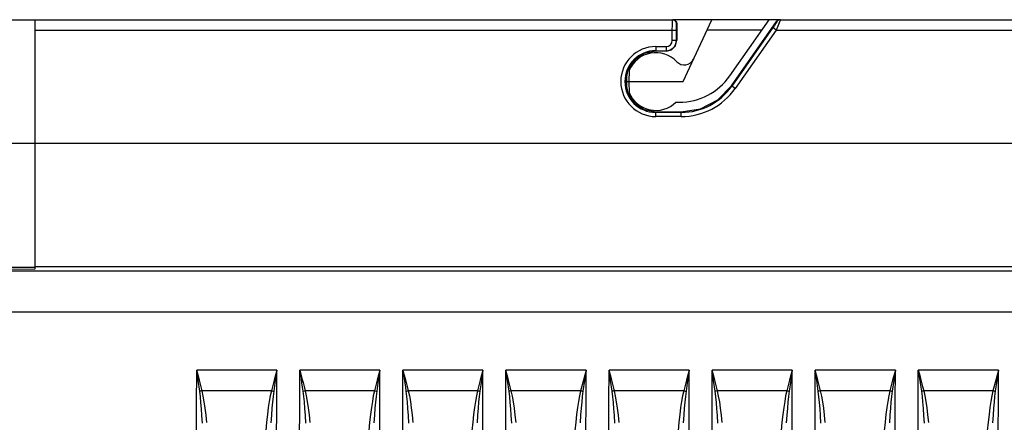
# Model space of a CAD drawing. Header units: millimetres. Extents: x 0 to 500, y 0 to 550.
# Tile 19 of 50: x 50 to 98, y 327 to 347. Entities that reach past the tile are written whole.
import ezdxf

# ---------------------------------------------------------------- set-up
doc = ezdxf.new("R2010")
doc.units = ezdxf.units.MM
doc.header["$LTSCALE"] = 35.851852
doc.layers.get('0').update_dxf_attribs({"linetype": 'CONTINUOUS'})

msp = doc.modelspace()

# ---------------------------------------------------------------- linework, layer by layer
at = {"color": 7, "linetype": 'CONTINUOUS'}
for p, q in [((16.025, 346.804), (81.933, 346.804)), ((51.025, 334.712), (51.025, 346.804)), ((81.929, 346.552), (81.931, 346.739)), ((81.931, 346.739), (81.933, 346.804)), ((81.933, 346.804), (82.033, 346.778)), ((81.95, 346.804), (82.05, 346.777)), ((87.149, 346.804), (81.95, 346.804)), ((82.033, 346.778), (82.106, 346.704)), ((82.05, 346.777), (82.123, 346.704)), ((82.449, 343.804), (83.848, 346.804)), ((84.72, 344.084), (86.625, 346.804)), ((84.798, 343.599), (86.985, 346.719)), ((86.985, 346.719), (87.018, 346.756)), ((86.985, 346.719), (87.005, 346.719)), ((87.005, 346.719), (86.992, 346.697)), ((87.05, 346.765), (87.005, 346.719)), ((87.018, 346.756), (87.045, 346.804)), ((87.045, 346.804), (87.1, 346.798)), ((87.106, 346.794), (87.05, 346.765)), ((87.169, 346.804), (87.106, 346.794)), ((87.156, 346.767), (87.111, 346.655)), ((87.169, 346.804), (87.156, 346.767)), ((87.169, 346.804), (118.683, 346.804)), ((51.025, 346.304), (82.128, 346.304)), ((81.928, 346.304), (81.929, 346.552)), ((81.928, 345.804), (81.928, 346.304)), ((82.106, 346.704), (82.133, 346.604)), ((82.123, 346.704), (82.15, 346.604)), ((82.128, 346.304), (82.129, 346.453)), ((82.128, 345.804), (82.128, 346.304)), ((82.129, 346.453), (82.131, 346.565)), ((82.131, 346.565), (82.133, 346.604)), ((82.133, 346.604), (82.15, 346.604)), ((82.15, 346.604), (82.15, 345.804)), ((86.268, 346.296), (83.61, 346.296)), ((86.802, 346.419), (84.818, 343.586)), ((86.965, 346.304), (84.981, 343.471)), ((86.879, 346.53), (86.802, 346.419)), ((86.965, 346.304), (86.802, 346.419)), ((86.947, 346.63), (86.879, 346.53)), ((86.992, 346.697), (86.947, 346.63)), ((87.043, 346.49), (86.965, 346.304)), ((86.965, 346.304), (118.683, 346.304)), ((87.111, 346.655), (87.043, 346.49)), ((81.928, 345.804), (82.15, 345.804)), ((82.08, 345.541), (82.15, 345.804)), ((81.125, 345.278), (80.56, 345.166)), ((81.125, 345.501), (81.125, 345.278)), ((81.125, 345.501), (81.625, 345.501)), ((81.125, 345.301), (81.625, 345.301)), ((81.625, 345.278), (81.125, 345.278)), ((81.625, 345.501), (81.625, 345.278)), ((81.625, 345.278), (81.887, 345.349)), ((81.887, 345.349), (82.08, 345.541)), ((80.084, 344.848), (79.763, 344.368)), ((80.56, 345.166), (80.084, 344.848)), ((79.763, 344.368), (79.652, 343.805)), ((79.834, 344.347), (79.825, 343.804)), ((79.725, 343.438), (79.725, 344.173)), ((79.652, 343.805), (79.763, 343.243)), ((79.725, 343.804), (82.449, 343.804)), ((79.825, 343.804), (79.834, 343.262)), ((84.138, 342.92), (84.798, 343.599)), ((84.981, 343.471), (84.798, 343.599)), ((79.763, 343.243), (80.084, 342.763)), ((83.298, 342.483), (84.138, 342.92)), ((80.084, 342.763), (80.56, 342.445)), ((80.56, 342.445), (81.125, 342.332)), ((82.104, 342.804), (82.262, 342.804)), ((82.363, 342.332), (83.298, 342.483)), ((81.125, 342.108), (81.125, 342.332)), ((81.125, 342.332), (82.363, 342.332)), ((82.363, 342.308), (81.125, 342.308)), ((82.363, 342.108), (81.125, 342.108)), ((82.363, 342.108), (82.363, 342.332)), ((120.395, 340.804), (45.025, 340.804)), ((18.025, 334.804), (51.025, 334.804)), ((120.735, 334.813), (51.025, 334.813)), ((47.525, 334.709), (51.025, 334.712)), ((120.746, 334.607), (47.525, 334.607)), ((120.824, 332.61), (47.525, 332.61)), ((58.933, 329.302), (58.859, 329.803)), ((58.989, 329.316), (58.859, 329.803)), ((62.745, 329.803), (58.859, 329.803)), ((62.745, 329.803), (62.613, 329.313)), ((62.745, 329.803), (62.669, 329.298)), ((63.859, 329.803), (63.912, 329.604)), ((63.859, 329.803), (63.889, 329.598)), ((67.745, 329.803), (63.859, 329.803)), ((63.889, 329.598), (63.919, 329.393)), ((63.912, 329.604), (63.965, 329.405)), ((67.745, 329.803), (67.613, 329.313)), ((67.745, 329.803), (67.669, 329.298)), ((68.859, 329.803), (68.912, 329.604)), ((68.859, 329.803), (68.889, 329.598)), ((72.745, 329.803), (68.859, 329.803)), ((68.889, 329.598), (68.919, 329.393)), ((68.912, 329.604), (68.965, 329.405)), ((72.745, 329.803), (72.613, 329.313)), ((72.745, 329.803), (72.669, 329.298)), ((73.933, 329.302), (73.859, 329.803)), ((73.989, 329.316), (73.859, 329.803)), ((77.745, 329.803), (73.859, 329.803)), ((77.745, 329.803), (77.613, 329.313)), ((77.745, 329.803), (77.669, 329.298)), ((78.933, 329.302), (78.859, 329.803)), ((78.989, 329.316), (78.859, 329.803)), ((82.745, 329.803), (78.859, 329.803)), ((82.745, 329.803), (82.613, 329.313)), ((82.745, 329.805), (82.669, 329.298)), ((83.933, 329.302), (83.859, 329.803)), ((83.989, 329.316), (83.859, 329.803)), ((87.745, 329.803), (83.859, 329.803)), ((87.745, 329.803), (87.613, 329.313)), ((87.745, 329.803), (87.669, 329.298)), ((88.989, 329.316), (88.859, 329.803)), ((88.933, 329.302), (88.859, 329.803)), ((92.745, 329.803), (88.859, 329.803)), ((92.745, 329.803), (92.613, 329.313)), ((92.745, 329.803), (92.669, 329.298)), ((93.859, 329.803), (93.912, 329.604)), ((93.859, 329.803), (93.889, 329.598)), ((97.745, 329.803), (93.859, 329.803)), ((93.889, 329.598), (93.919, 329.393)), ((93.912, 329.604), (93.965, 329.405)), ((97.745, 329.803), (97.613, 329.313)), ((97.745, 329.803), (97.669, 329.298)), ((59.008, 328.779), (58.933, 329.302)), ((59.12, 328.808), (58.989, 329.316)), ((62.613, 329.313), (62.48, 328.804)), ((62.669, 329.298), (62.594, 328.778)), ((63.919, 329.393), (63.949, 329.188)), ((63.949, 329.188), (63.979, 328.983)), ((63.965, 329.405), (64.018, 329.206)), ((64.018, 329.206), (64.07, 329.007)), ((67.613, 329.313), (67.481, 328.808)), ((67.669, 329.298), (67.594, 328.778)), ((68.919, 329.393), (68.949, 329.188)), ((68.949, 329.188), (68.979, 328.983)), ((68.965, 329.405), (69.018, 329.206)), ((69.018, 329.206), (69.07, 329.007)), ((72.613, 329.313), (72.481, 328.808)), ((72.669, 329.298), (72.594, 328.778)), ((74.008, 328.779), (73.933, 329.302)), ((74.12, 328.808), (73.989, 329.316)), ((77.613, 329.313), (77.481, 328.808)), ((77.669, 329.298), (77.594, 328.778)), ((79.008, 328.779), (78.933, 329.302)), ((79.12, 328.808), (78.989, 329.316)), ((82.613, 329.313), (82.48, 328.804)), ((82.669, 329.298), (82.594, 328.778)), ((84.008, 328.779), (83.933, 329.302)), ((84.12, 328.808), (83.989, 329.316)), ((87.613, 329.313), (87.481, 328.808)), ((87.669, 329.298), (87.594, 328.778)), ((89.008, 328.779), (88.933, 329.302)), ((89.12, 328.808), (88.989, 329.316)), ((92.613, 329.313), (92.481, 328.808)), ((92.669, 329.298), (92.594, 328.778)), ((93.919, 329.393), (93.949, 329.188)), ((93.949, 329.188), (93.979, 328.983)), ((93.965, 329.405), (94.018, 329.206)), ((94.018, 329.206), (94.07, 329.007)), ((97.613, 329.313), (97.481, 328.808)), ((97.669, 329.298), (97.594, 328.778)), ((59.044, 328.789), (59.008, 328.779)), ((59.04, 328.518), (59.008, 328.779)), ((59.082, 328.799), (59.044, 328.789)), ((59.12, 328.808), (59.082, 328.799)), ((59.176, 328.548), (59.12, 328.808)), ((62.48, 328.804), (59.12, 328.808)), ((62.423, 328.561), (62.379, 328.289)), ((62.48, 328.804), (62.423, 328.561)), ((62.481, 328.808), (62.52, 328.798)), ((62.52, 328.798), (62.557, 328.788)), ((62.557, 328.788), (62.594, 328.778)), ((62.594, 328.778), (62.562, 328.531)), ((63.979, 328.983), (64.008, 328.779)), ((64.008, 328.779), (64.044, 328.789)), ((64.008, 328.779), (64.039, 328.532)), ((64.044, 328.789), (64.082, 328.799)), ((64.07, 329.007), (64.12, 328.808)), ((64.082, 328.799), (64.12, 328.808)), ((64.12, 328.808), (64.175, 328.562)), ((67.481, 328.808), (64.12, 328.808)), ((64.175, 328.562), (64.222, 328.289)), ((67.423, 328.561), (67.379, 328.289)), ((67.481, 328.808), (67.423, 328.561)), ((67.481, 328.808), (67.52, 328.798)), ((67.52, 328.798), (67.557, 328.788)), ((67.557, 328.788), (67.594, 328.778)), ((67.594, 328.778), (67.562, 328.531)), ((68.979, 328.983), (69.008, 328.779)), ((69.008, 328.779), (69.044, 328.789)), ((69.008, 328.779), (69.039, 328.532)), ((69.044, 328.789), (69.082, 328.799)), ((69.07, 329.007), (69.12, 328.808)), ((69.082, 328.799), (69.12, 328.808)), ((69.12, 328.808), (69.175, 328.562)), ((72.481, 328.808), (69.12, 328.808)), ((69.175, 328.562), (69.222, 328.289)), ((72.423, 328.561), (72.379, 328.289)), ((72.481, 328.808), (72.423, 328.561)), ((72.481, 328.808), (72.52, 328.798)), ((72.52, 328.798), (72.557, 328.788)), ((72.557, 328.788), (72.594, 328.778)), ((72.594, 328.778), (72.562, 328.531)), ((74.044, 328.789), (74.008, 328.779)), ((74.04, 328.518), (74.008, 328.779)), ((74.082, 328.799), (74.044, 328.789)), ((74.12, 328.808), (74.082, 328.799)), ((74.176, 328.548), (74.12, 328.808)), ((77.481, 328.808), (74.12, 328.808)), ((77.423, 328.561), (77.379, 328.289)), ((77.481, 328.808), (77.423, 328.561)), ((77.481, 328.808), (77.52, 328.798)), ((77.52, 328.798), (77.557, 328.788)), ((77.557, 328.788), (77.594, 328.778)), ((77.594, 328.778), (77.562, 328.531)), ((79.044, 328.789), (79.008, 328.779)), ((79.04, 328.518), (79.008, 328.779)), ((79.082, 328.799), (79.044, 328.789)), ((79.12, 328.808), (79.082, 328.799)), ((79.176, 328.548), (79.12, 328.808)), ((82.48, 328.804), (79.12, 328.808)), ((82.423, 328.561), (82.379, 328.289)), ((82.48, 328.804), (82.423, 328.561)), ((82.481, 328.808), (82.52, 328.798)), ((82.52, 328.798), (82.557, 328.788)), ((82.557, 328.788), (82.594, 328.778)), ((82.594, 328.778), (82.562, 328.531)), ((84.044, 328.789), (84.008, 328.779)), ((84.04, 328.518), (84.008, 328.779)), ((84.082, 328.799), (84.044, 328.789)), ((84.12, 328.808), (84.082, 328.799)), ((84.176, 328.548), (84.12, 328.808)), ((87.481, 328.808), (84.12, 328.808)), ((87.423, 328.561), (87.379, 328.289)), ((87.481, 328.808), (87.423, 328.561)), ((87.481, 328.808), (87.52, 328.798)), ((87.52, 328.798), (87.557, 328.788)), ((87.557, 328.788), (87.594, 328.778)), ((87.594, 328.778), (87.562, 328.531)), ((89.044, 328.789), (89.008, 328.779)), ((89.04, 328.518), (89.008, 328.779)), ((89.082, 328.799), (89.044, 328.789)), ((89.12, 328.808), (89.082, 328.799)), ((89.176, 328.548), (89.12, 328.808)), ((92.481, 328.808), (89.12, 328.808)), ((92.423, 328.561), (92.379, 328.289)), ((92.481, 328.808), (92.423, 328.561)), ((92.481, 328.808), (92.52, 328.798)), ((92.52, 328.798), (92.557, 328.788)), ((92.557, 328.788), (92.594, 328.778)), ((92.594, 328.778), (92.562, 328.531)), ((93.979, 328.983), (94.008, 328.779)), ((94.008, 328.779), (94.044, 328.789)), ((94.008, 328.779), (94.039, 328.532)), ((94.044, 328.789), (94.082, 328.799)), ((94.07, 329.007), (94.12, 328.808)), ((94.082, 328.799), (94.12, 328.808)), ((94.12, 328.808), (94.175, 328.562)), ((97.481, 328.808), (94.12, 328.808)), ((94.175, 328.562), (94.222, 328.289)), ((97.423, 328.561), (97.379, 328.289)), ((97.481, 328.808), (97.423, 328.561)), ((97.481, 328.808), (97.52, 328.798)), ((97.52, 328.798), (97.557, 328.788)), ((97.557, 328.788), (97.594, 328.778)), ((97.594, 328.778), (97.562, 328.531)), ((59.068, 328.235), (59.04, 328.518)), ((59.093, 327.929), (59.068, 328.235)), ((59.227, 328.265), (59.176, 328.548)), ((59.271, 327.959), (59.227, 328.265)), ((62.379, 328.289), (62.331, 327.988)), ((62.534, 328.259), (62.507, 327.958)), ((62.562, 328.531), (62.534, 328.259)), ((64.039, 328.532), (64.066, 328.26)), ((64.066, 328.26), (64.091, 327.952)), ((64.222, 328.289), (64.268, 327.982)), ((67.379, 328.289), (67.331, 327.988)), ((67.534, 328.259), (67.507, 327.958)), ((67.562, 328.531), (67.534, 328.259)), ((69.039, 328.532), (69.066, 328.26)), ((69.066, 328.26), (69.091, 327.952)), ((69.222, 328.289), (69.268, 327.982)), ((72.379, 328.289), (72.331, 327.988)), ((72.534, 328.259), (72.507, 327.958)), ((72.562, 328.531), (72.534, 328.259)), ((74.068, 328.235), (74.04, 328.518)), ((74.093, 327.929), (74.068, 328.235)), ((74.227, 328.265), (74.176, 328.548)), ((74.271, 327.959), (74.227, 328.265)), ((77.379, 328.289), (77.331, 327.988)), ((77.534, 328.259), (77.507, 327.958)), ((77.562, 328.531), (77.534, 328.259)), ((79.068, 328.235), (79.04, 328.518)), ((79.093, 327.929), (79.068, 328.235)), ((79.227, 328.265), (79.176, 328.548)), ((79.271, 327.959), (79.227, 328.265)), ((82.379, 328.289), (82.331, 327.988)), ((82.534, 328.259), (82.508, 327.958)), ((82.562, 328.531), (82.534, 328.259)), ((84.068, 328.235), (84.04, 328.518)), ((84.093, 327.929), (84.068, 328.235)), ((84.227, 328.265), (84.176, 328.548)), ((84.271, 327.959), (84.227, 328.265)), ((87.379, 328.289), (87.331, 327.988)), ((87.534, 328.259), (87.508, 327.958)), ((87.562, 328.531), (87.534, 328.259)), ((89.068, 328.235), (89.04, 328.518)), ((89.093, 327.929), (89.068, 328.235)), ((89.227, 328.265), (89.176, 328.548)), ((89.271, 327.959), (89.227, 328.265)), ((92.379, 328.289), (92.331, 327.988)), ((92.534, 328.259), (92.508, 327.958)), ((92.562, 328.531), (92.534, 328.259)), ((94.039, 328.532), (94.066, 328.26)), ((94.066, 328.26), (94.092, 327.952)), ((94.222, 328.289), (94.268, 327.982)), ((97.379, 328.289), (97.331, 327.988)), ((97.534, 328.259), (97.508, 327.958)), ((97.562, 328.531), (97.534, 328.259)), ((59.116, 327.599), (59.093, 327.929)), ((59.312, 327.628), (59.271, 327.959)), ((59.349, 327.269), (59.312, 327.628)), ((62.288, 327.653), (62.246, 327.279)), ((62.331, 327.988), (62.288, 327.653)), ((62.482, 327.622), (62.458, 327.249)), ((62.507, 327.958), (62.482, 327.622)), ((64.091, 327.952), (64.115, 327.611)), ((64.115, 327.611), (64.137, 327.24)), ((64.268, 327.982), (64.31, 327.64)), ((64.31, 327.64), (64.349, 327.269)), ((67.288, 327.653), (67.246, 327.279)), ((67.331, 327.988), (67.288, 327.653)), ((67.482, 327.622), (67.458, 327.249)), ((67.507, 327.958), (67.482, 327.622)), ((69.091, 327.952), (69.115, 327.611)), ((69.115, 327.611), (69.137, 327.24)), ((69.268, 327.982), (69.31, 327.64)), ((69.31, 327.64), (69.349, 327.269)), ((72.288, 327.653), (72.246, 327.279)), ((72.331, 327.988), (72.288, 327.653)), ((72.482, 327.622), (72.458, 327.249)), ((72.507, 327.958), (72.482, 327.622)), ((74.116, 327.599), (74.093, 327.929)), ((74.312, 327.628), (74.271, 327.959)), ((74.349, 327.269), (74.312, 327.628)), ((77.288, 327.653), (77.246, 327.279)), ((77.331, 327.988), (77.288, 327.653)), ((77.482, 327.622), (77.458, 327.249)), ((77.507, 327.958), (77.482, 327.622)), ((79.116, 327.599), (79.093, 327.929)), ((79.312, 327.628), (79.271, 327.959)), ((79.349, 327.269), (79.312, 327.628)), ((82.288, 327.653), (82.246, 327.279)), ((82.331, 327.988), (82.288, 327.653)), ((82.482, 327.622), (82.458, 327.249)), ((82.508, 327.958), (82.482, 327.622)), ((84.116, 327.599), (84.093, 327.929)), ((84.312, 327.628), (84.271, 327.959)), ((84.349, 327.269), (84.312, 327.628)), ((87.288, 327.653), (87.246, 327.279)), ((87.331, 327.988), (87.288, 327.653)), ((87.482, 327.622), (87.458, 327.249)), ((87.508, 327.958), (87.482, 327.622)), ((89.116, 327.599), (89.093, 327.929)), ((89.312, 327.628), (89.271, 327.959)), ((89.349, 327.269), (89.312, 327.628)), ((92.288, 327.653), (92.246, 327.279)), ((92.331, 327.988), (92.288, 327.653)), ((92.482, 327.622), (92.458, 327.249)), ((92.508, 327.958), (92.482, 327.622)), ((94.092, 327.952), (94.115, 327.611)), ((94.115, 327.611), (94.137, 327.24)), ((94.268, 327.982), (94.31, 327.64)), ((94.31, 327.64), (94.349, 327.269)), ((97.288, 327.653), (97.246, 327.279)), ((97.331, 327.988), (97.288, 327.653)), ((97.482, 327.622), (97.458, 327.249)), ((97.508, 327.958), (97.482, 327.622)), ((59.137, 327.24), (59.116, 327.599)), ((62.246, 327.279), (62.207, 326.866)), ((67.246, 327.279), (67.207, 326.866)), ((72.246, 327.279), (72.207, 326.866)), ((74.137, 327.24), (74.116, 327.599)), ((77.246, 327.279), (77.207, 326.866)), ((79.137, 327.24), (79.116, 327.599)), ((82.246, 327.279), (82.207, 326.866)), ((84.137, 327.24), (84.116, 327.599)), ((87.246, 327.279), (87.207, 326.866)), ((89.137, 327.24), (89.116, 327.599)), ((92.246, 327.279), (92.207, 326.866)), ((97.246, 327.279), (97.207, 326.866))]:
    msp.add_line(p, q, dxfattribs=at)
for centre, radius, start, end in [((81.625, 345.804), 0.503, 270, 360), ((81.625, 345.804), 0.303, 270, 360), ((81.125, 343.804), 1.697, 90, 270), ((81.125, 343.804), 1.497, 90, 270), ((81.125, 343.804), 1.4, 43.3817, 157.1914), ((82.506, 345.11), 0.5, 223.3817, 335), ((82.262, 345.804), 3, 270, 325), ((82.363, 345.304), 2.997, 270, 325), ((82.363, 345.304), 3.196, 270, 325), ((81.125, 343.804), 1.4, 202.8086, 314.4153), ((-973.475, 330.304), 1032.334, 353.827505, 359.97218), ((-973.475, 330.304), 1036.22, 353.850742, 359.972285), ((-973.475, 330.304), 1037.334, 353.857371, 359.972314), ((-973.475, 330.304), 1041.22, 353.880384, 359.972418), ((-973.475, 330.304), 1042.334, 353.88695, 359.972447), ((-973.475, 330.304), 1046.22, 353.909741, 359.97255), ((-973.475, 330.304), 1047.334, 354.659214, 359.972579), ((-973.475, 330.304), 1051.22, 354.679014, 359.97268), ((-973.475, 330.304), 1052.334, 354.693253, 359.972709), ((-973.475, 330.304), 1056.22, 354.712833, 359.97281), ((-973.475, 330.304), 1057.334, 354.722397, 359.972838), ((-973.475, 330.304), 1061.22, 354.741777, 359.972938), ((-973.475, 330.304), 1062.334, 354.746735, 359.972966), ((-973.475, 330.304), 1066.22, 354.765935, 359.973065), ((-973.475, 330.304), 1067.334, 354.766348, 359.973093), ((-973.475, 330.304), 1071.22, 354.785386, 359.97319), ((-973.475, 330.304), 1072.334, 354.781309, 359.973218)]:
    msp.add_arc(centre, radius, start, end, dxfattribs=at)

doc.saveas('drawing.dxf')
